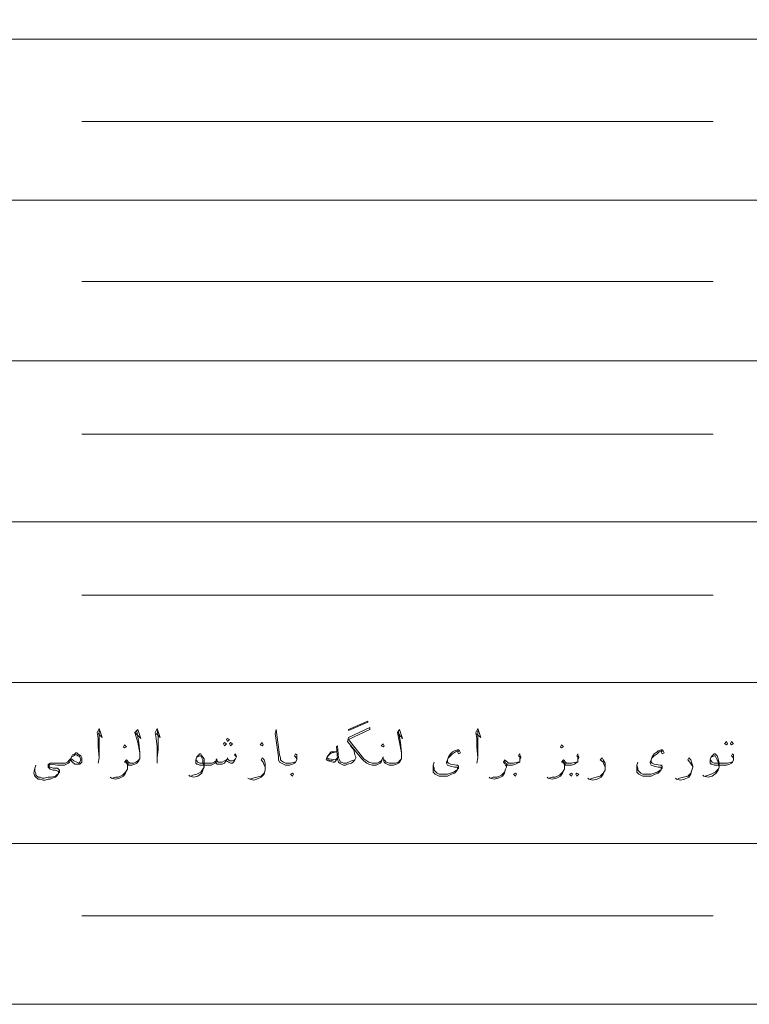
# Model space of a CAD drawing. Header units: metres. Extents: x 5.7 to 89.8, y 4 to 63.5.
# Tile 2 of 59: x 12.9 to 19.8, y 14.6 to 23.9. Entities that reach past the tile are written whole.
import ezdxf

# ---------------------------------------------------------------- set-up
doc = ezdxf.new("R2010")
doc.units = ezdxf.units.M
doc.header["$MEASUREMENT"] = 0
doc.layers.add('PDF8_textt', color=7, linetype='Continuous')

msp = doc.modelspace()

# ---------------------------------------------------------------- linework, layer by layer
at = {"layer": 'PDF8_textt', "lineweight": 20}
for points in [[(11.5414, 14.6266), (45.3951, 14.6266), (45.3951, 33.0414), (11.5414, 33.0414)], [(16.0199, 17.227), (16.2029, 17.3041), (16.2029, 17.2944), (16.0199, 17.2174)], [(14.8738, 17.1114), (14.893, 17.1307), (14.8738, 17.1403), (14.8642, 17.1307)], [(13.901, 17.0536), (13.9203, 17.0633), (13.901, 17.0825), (13.8914, 17.0633)], [(14.8449, 17.0729), (14.8642, 17.0922), (14.8449, 17.1018), (14.8353, 17.0922)], [(14.9027, 17.0729), (14.9219, 17.0922), (14.9027, 17.1018), (14.893, 17.0922)], [(15.2012, 17.0729), (15.2109, 17.0825), (15.2012, 17.1018), (15.182, 17.0825)], [(16.3474, 17.0633), (16.357, 17.0729), (16.3474, 17.0922), (16.3281, 17.0729)], [(18.0328, 17.0536), (18.0521, 17.0633), (18.0328, 17.0825), (18.0232, 17.0633)], [(19.5931, 17.1114), (19.6027, 17.0922), (19.5931, 17.0825), (19.5738, 17.0922)], [(19.6412, 17.1114), (19.6605, 17.0922), (19.6412, 17.0825), (19.6316, 17.0922)], [(13.3906, 16.9381), (13.4002, 16.967), (13.4098, 16.9862), (13.4291, 16.9959), (13.4387, 17.0055), (13.4484, 17.0055), (13.458, 16.9959), (13.4869, 16.9766), (13.4965, 16.9573), (13.4965, 16.9381), (13.4965, 16.9188), (13.4869, 16.9092), (13.4773, 16.8995), (13.458, 16.8995), (13.4484, 16.8995), (13.4291, 16.8995), (13.4098, 16.9188)], [(15.4902, 16.784), (15.4998, 16.8032), (15.4902, 16.8129), (15.4709, 16.8032)], [(17.5994, 16.784), (17.609, 16.8032), (17.5994, 16.8129), (17.5802, 16.8032)], [(18.1291, 16.8129), (18.1388, 16.8032), (18.1291, 16.784), (18.1099, 16.8032)], [(18.1773, 16.8129), (18.1965, 16.8032), (18.1773, 16.784), (18.1677, 16.8032)]]:
    msp.add_lwpolyline(points, close=True, dxfattribs=at)
for points in [[(43.9215, 23.757), (11.5414, 23.757)], [(19.4679, 22.9768), (13.4965, 22.9768)], [(43.9215, 22.2352), (11.5414, 22.2352)], [(19.4679, 21.4647), (13.4965, 21.4647)], [(43.9215, 20.7135), (11.5414, 20.7135)], [(19.4679, 20.0201), (13.4965, 20.0201)], [(43.9215, 19.1918), (11.5414, 19.1918)], [(19.4679, 18.4983), (13.4965, 18.4983)], [(43.9215, 17.67), (11.5414, 17.67)], [(13.6506, 17.1885), (13.6891, 17.15), (13.6603, 17.2366), (13.641, 17.1981), (13.6506, 17.1403), (13.6506, 17.0633), (13.6603, 16.9573), (13.6506, 16.9092)], [(14.1996, 17.1885), (14.2381, 17.15), (14.2092, 17.2366), (14.19, 17.1981), (14.1996, 17.1403), (14.2092, 17.0633), (14.2092, 16.9573), (14.2092, 16.9092)], [(16.4918, 17.2077), (16.5111, 17.1018), (16.5207, 17.0055), (16.5207, 16.967), (16.5207, 16.9477), (16.5111, 16.9284), (16.4918, 16.9092), (16.4726, 16.8995), (16.4437, 16.8899), (16.434, 16.8899), (16.4051, 16.8899), (16.3859, 16.8995), (16.3666, 16.9092), (16.357, 16.9188), (16.3474, 16.9477), (16.3474, 16.967), (16.3377, 16.9477), (16.3281, 16.9188), (16.3185, 16.9092), (16.2992, 16.8995), (16.2799, 16.8899), (16.251, 16.8899), (16.2414, 16.8899), (16.2125, 16.8995), (16.1933, 16.9092), (16.1644, 16.9284), (16.1451, 16.9477), (16.0103, 17.1114), (16.0199, 17.15), (16.2222, 17.2463), (16.2222, 17.227), (16.0199, 17.1307), (16.1644, 16.9477), (16.1933, 16.9284), (16.2125, 16.9188), (16.2414, 16.9092), (16.251, 16.9092), (16.2896, 16.9092), (16.3088, 16.9188), (16.3281, 16.9284), (16.3377, 16.9381)], [(17.2238, 17.1885), (17.272, 17.15), (17.2431, 17.2366), (17.2238, 17.1981), (17.2334, 17.1403), (17.2334, 17.0633), (17.2431, 16.9573), (17.2334, 16.9092)], [(13.6603, 16.9573), (13.6603, 17.0344), (13.6603, 17.1596), (13.6603, 17.2174)], [(14.0166, 17.2077), (14.0359, 17.1018), (14.0455, 17.0055), (14.0455, 16.967), (14.0455, 16.9477), (14.0359, 16.9284), (14.0166, 16.9092), (13.9973, 16.8995), (13.9685, 16.8899), (13.9588, 16.8899), (13.9396, 16.8899), (13.9299, 16.8995), (13.9299, 16.8707), (13.9299, 16.8514), (13.9107, 16.8129), (13.8914, 16.784), (13.8529, 16.7647), (13.8144, 16.7551), (13.7758, 16.7647), (13.7662, 16.7743)], [(13.9973, 17.1981), (14.0551, 17.1403), (14.0262, 17.227), (13.9973, 17.1981), (14.0262, 17.1018), (14.0455, 17.0055)], [(14.2092, 16.9573), (14.2189, 17.0344), (14.2189, 17.1596), (14.2092, 17.2174)], [(15.5287, 16.9381), (15.5287, 16.9477), (15.5191, 16.967), (15.5094, 16.9766), (15.5191, 16.9959), (15.5287, 16.9862), (15.5287, 16.967), (15.5287, 16.9573), (15.5287, 16.9381), (15.5191, 16.9188), (15.5094, 16.9092), (15.4902, 16.8995), (15.4613, 16.8899), (15.4228, 16.8899), (15.4035, 16.8995), (15.3842, 16.9092), (15.365, 16.9188), (15.3553, 16.9381), (15.3553, 16.967), (15.3264, 17.1885), (15.3361, 17.227), (15.365, 16.9862), (15.3746, 16.9573), (15.3746, 16.9381), (15.3842, 16.9284), (15.4035, 16.9188), (15.4228, 16.9092), (15.4709, 16.9092), (15.5094, 16.9188), (15.5191, 16.9188)], [(16.4822, 17.1981), (16.5303, 17.1403), (16.5015, 17.227), (16.4822, 17.1981), (16.5015, 17.1018), (16.5207, 17.0055)], [(17.2431, 16.9573), (17.2431, 17.0344), (17.2431, 17.1596), (17.2431, 17.2174)], [(16.0392, 17.0729), (16.0681, 17.0344), (16.0777, 16.9862), (16.0873, 16.967), (16.0873, 16.9573), (16.0777, 16.9381), (16.0584, 16.9188), (16.0488, 16.9092), (16.0103, 16.8995), (15.991, 16.8899), (15.9814, 16.8899), (15.9717, 16.8899), (15.9525, 16.8995), (15.9332, 16.9092), (15.9236, 16.9188), (15.914, 16.9477), (15.9043, 17.0633), (15.914, 17.0729), (15.9236, 16.9573), (15.9332, 16.9381), (15.9428, 16.9188), (15.9525, 16.9188), (15.9717, 16.9092), (15.9814, 16.9092), (16.0006, 16.9092), (16.0199, 16.9188), (16.0488, 16.9284), (16.0777, 16.9381)], [(13.4002, 16.967), (13.4195, 16.9766), (13.4291, 16.9862), (13.4484, 16.9862), (13.458, 16.9766), (13.4676, 16.9766), (13.4773, 16.967), (13.4869, 16.9381), (13.4773, 16.9188), (13.4676, 16.9092), (13.4484, 16.9188), (13.4195, 16.9284), (13.4002, 16.9477)], [(14.9605, 16.967), (14.9412, 16.9862), (14.9508, 16.9959), (14.9605, 16.967), (14.9508, 16.9477), (14.9412, 16.9284), (14.9316, 16.9188), (14.9219, 16.9092), (14.9027, 16.9092), (14.8834, 16.9188), (14.8642, 16.9284), (14.8642, 16.9381), (14.8449, 16.9092), (14.8256, 16.8995), (14.816, 16.8995), (14.7967, 16.8995), (14.7775, 16.8995), (14.7678, 16.9092), (14.7678, 16.9284), (14.7582, 16.9092), (14.7389, 16.8995), (14.7197, 16.8899), (14.6908, 16.8899), (14.6137, 16.8899), (14.5945, 16.8995), (14.5848, 16.8995), (14.5752, 16.9092), (14.5752, 16.9284), (14.5752, 16.9381), (14.5848, 16.967), (14.6041, 16.9862), (14.6137, 16.9959), (14.6234, 16.9959), (14.633, 16.9766), (14.6523, 16.9477), (14.6523, 16.9092), (14.6523, 16.8707), (14.6426, 16.8418), (14.633, 16.8129), (14.5945, 16.784), (14.556, 16.7743), (14.5174, 16.784), (14.5078, 16.7936)], [(14.5848, 16.967), (14.5945, 16.967), (14.6137, 16.9766), (14.6234, 16.9766), (14.633, 16.9573), (14.6426, 16.9381), (14.6426, 16.9188), (14.6523, 16.8707), (14.6426, 16.8514), (14.6234, 16.8225), (14.5848, 16.8032), (14.5463, 16.7936), (14.5271, 16.784)], [(14.8738, 16.9573), (14.8738, 16.9477)], [(15.2301, 16.8707), (15.2205, 16.8899), (15.2109, 16.9188), (15.1916, 16.9381), (15.2012, 16.9573), (15.2205, 16.9381), (15.2301, 16.9092), (15.2301, 16.8803), (15.2301, 16.8707), (15.2301, 16.8418), (15.2205, 16.8032), (15.1916, 16.7743), (15.1531, 16.7551), (15.1242, 16.7454), (15.0857, 16.7551), (15.0664, 16.7647)], [(15.914, 16.9477), (15.8851, 16.9188), (15.8754, 16.9188), (15.8273, 16.9284), (15.808, 16.9381), (15.8176, 16.967), (15.8465, 17.0055), (15.8562, 17.0151), (15.8658, 17.0151), (15.9043, 17.0151), (15.8658, 17.0055), (15.8465, 16.9959), (15.8176, 16.967), (15.8176, 16.9573), (15.8273, 16.9477), (15.8369, 16.9477), (15.8947, 16.9381), (15.914, 16.9573)], [(17.0504, 17.0151), (17.0601, 16.9959), (17.0793, 17.0055), (17.0697, 17.0248), (17.0601, 17.0344), (17.0504, 17.0344), (17.0215, 17.0248), (17.0023, 17.0151), (16.983, 16.9959), (16.9638, 16.967), (16.9541, 16.9381), (16.9445, 16.9188), (16.9445, 16.9092), (16.9541, 16.8899), (16.983, 16.8803), (17.0215, 16.8707), (17.0408, 16.8707), (17.0504, 16.8707), (17.0504, 16.861), (17.0504, 16.8418), (17.0408, 16.8418), (17.0119, 16.8225), (16.983, 16.8129), (16.9541, 16.8032), (16.9156, 16.8032), (16.8963, 16.8032), (16.8771, 16.8032), (16.8578, 16.8129), (16.8385, 16.8321), (16.8289, 16.8418), (16.8289, 16.861), (16.8193, 16.8899)], [(17.0601, 17.0151), (17.0504, 17.0248), (17.0312, 17.0151), (17.0023, 16.9959), (16.983, 16.9766), (16.9638, 16.9573), (16.9541, 16.9381), (16.9541, 16.9188), (16.9638, 16.9092), (16.983, 16.8995), (17.0408, 16.8899), (17.0504, 16.8899), (17.0601, 16.8803), (17.0601, 16.861), (17.0504, 16.8514), (17.0408, 16.8321), (17.0215, 16.8129), (16.9926, 16.8032), (16.9734, 16.7936), (16.9541, 16.784), (16.9156, 16.784), (16.906, 16.784), (16.8771, 16.784), (16.8578, 16.7936), (16.8385, 16.8032), (16.8193, 16.8225), (16.8193, 16.8514), (16.8193, 16.8899), (16.8289, 16.9188)], [(17.6379, 16.9381), (17.6379, 16.9477), (17.6379, 16.967), (17.6283, 16.9766), (17.6379, 16.9959), (17.6379, 16.9862), (17.6476, 16.967), (17.6476, 16.9573), (17.6379, 16.9381), (17.6379, 16.9188), (17.6187, 16.9092), (17.5994, 16.8995), (17.5705, 16.8899), (17.5416, 16.8899), (17.5224, 16.8899), (17.5127, 16.8995), (17.5127, 16.8707), (17.5031, 16.8514), (17.4935, 16.8129), (17.4742, 16.784), (17.4357, 16.7647), (17.3972, 16.7551), (17.3586, 16.7647), (17.349, 16.7743)], [(18.1869, 16.9381), (18.1869, 16.9477), (18.1869, 16.967), (18.1773, 16.9766), (18.1869, 16.9959), (18.1869, 16.9862), (18.1965, 16.967), (18.1965, 16.9573), (18.1869, 16.9381), (18.1869, 16.9188), (18.1677, 16.9092), (18.158, 16.8995), (18.1291, 16.8899), (18.0906, 16.8899), (18.0713, 16.8899), (18.0617, 16.8995), (18.0617, 16.8707), (18.0617, 16.8514), (18.0424, 16.8129), (18.0232, 16.784), (17.9847, 16.7647), (17.9461, 16.7551), (17.9076, 16.7647), (17.898, 16.7743)], [(18.447, 16.8707), (18.4373, 16.8899), (18.4277, 16.9188), (18.3988, 16.9381), (18.4181, 16.9573), (18.4277, 16.9381), (18.447, 16.9092), (18.447, 16.8803), (18.447, 16.8707), (18.447, 16.8418), (18.4277, 16.8032), (18.4084, 16.7743), (18.3699, 16.7551), (18.3314, 16.7454), (18.2929, 16.7551), (18.2832, 16.7647)], [(18.9767, 17.0151), (18.9863, 16.9959), (19.0056, 17.0055), (18.9959, 17.0248), (18.9863, 17.0344), (18.9767, 17.0344), (18.9478, 17.0248), (18.9381, 17.0151), (18.9093, 16.9959), (18.89, 16.967), (18.8804, 16.9381), (18.8707, 16.9188), (18.8707, 16.9092), (18.8804, 16.8899), (18.9093, 16.8803), (18.9478, 16.8707), (18.967, 16.8707), (18.9767, 16.8707), (18.9767, 16.861), (18.9767, 16.8418), (18.967, 16.8418), (18.9381, 16.8225), (18.9093, 16.8129), (18.8804, 16.8032), (18.8418, 16.8032), (18.8226, 16.8032), (18.8033, 16.8032), (18.7841, 16.8129), (18.7648, 16.8321), (18.7552, 16.8418), (18.7552, 16.861), (18.7455, 16.8899)], [(18.9863, 17.0151), (18.9767, 17.0248), (18.9574, 17.0151), (18.9381, 16.9959), (18.9093, 16.9766), (18.89, 16.9573), (18.8804, 16.9381), (18.8804, 16.9188), (18.89, 16.9092), (18.9093, 16.8995), (18.967, 16.8899), (18.9767, 16.8899), (18.9863, 16.8803), (18.9863, 16.861), (18.9767, 16.8514), (18.967, 16.8321), (18.9478, 16.8129), (18.9189, 16.8032), (18.8996, 16.7936), (18.8804, 16.784), (18.8418, 16.784), (18.8322, 16.784), (18.8033, 16.784), (18.7841, 16.7936), (18.7648, 16.8032), (18.7455, 16.8225), (18.7455, 16.8514), (18.7455, 16.8899), (18.7552, 16.9188)], [(19.2752, 16.8707), (19.2656, 16.8899), (19.2463, 16.9188), (19.2271, 16.9381), (19.2367, 16.9573), (19.256, 16.9381), (19.2656, 16.9092), (19.2752, 16.8803), (19.2752, 16.8707), (19.2656, 16.8418), (19.256, 16.8032), (19.2367, 16.7743), (19.1982, 16.7551), (19.1597, 16.7454), (19.1211, 16.7551), (19.1115, 16.7647)], [(19.6605, 16.9381), (19.6605, 16.9477), (19.6509, 16.967), (19.6412, 16.9766), (19.6509, 16.9959), (19.6605, 16.9862), (19.6605, 16.967), (19.6605, 16.9573), (19.6605, 16.9381), (19.6509, 16.9188), (19.6412, 16.9092), (19.622, 16.8995), (19.5931, 16.8899), (19.5545, 16.8899), (19.4775, 16.8899), (19.4582, 16.8995), (19.4486, 16.8995), (19.439, 16.9092), (19.439, 16.9284), (19.439, 16.9381), (19.4486, 16.967), (19.4679, 16.9862), (19.4775, 16.9959), (19.4871, 16.9959), (19.5064, 16.9766), (19.516, 16.9477), (19.5257, 16.9092), (19.5257, 16.8707), (19.516, 16.8418), (19.4968, 16.8129), (19.4582, 16.784), (19.4197, 16.7743), (19.3812, 16.784), (19.3716, 16.7936)], [(19.4486, 16.967), (19.4582, 16.967), (19.4775, 16.9766), (19.4871, 16.9766), (19.4968, 16.9573), (19.5064, 16.9381), (19.516, 16.9188), (19.5257, 16.8707), (19.516, 16.8514), (19.4871, 16.8225), (19.4486, 16.8032), (19.4197, 16.7936), (19.3908, 16.784)], [(13.3906, 16.9381), (13.3809, 16.9188), (13.3713, 16.9092), (13.3521, 16.8995), (13.3328, 16.8899), (13.3135, 16.8899), (13.2654, 16.8899), (13.198, 16.8995), (13.1883, 16.8899), (13.1883, 16.8803), (13.1883, 16.8707), (13.198, 16.8707), (13.2268, 16.861), (13.2654, 16.861), (13.275, 16.8514), (13.2846, 16.8418), (13.2846, 16.8225), (13.275, 16.8129), (13.2654, 16.7936), (13.2461, 16.7743), (13.2172, 16.7647), (13.198, 16.7551), (13.1787, 16.7551), (13.1498, 16.7454), (13.1305, 16.7454), (13.1016, 16.7551), (13.0824, 16.7551), (13.0631, 16.7743), (13.0535, 16.784), (13.0439, 16.8129), (13.0535, 16.861), (13.0631, 16.8899)], [(13.0535, 16.861), (13.0535, 16.8321), (13.0631, 16.8129), (13.0631, 16.7936), (13.0824, 16.7743), (13.1016, 16.7743), (13.1209, 16.7647), (13.1402, 16.7647), (13.1787, 16.7743), (13.2076, 16.7743), (13.2461, 16.784), (13.2654, 16.8032), (13.275, 16.8032), (13.275, 16.8225), (13.275, 16.8321), (13.2654, 16.8321), (13.2461, 16.8418), (13.2268, 16.8418), (13.198, 16.8514), (13.1883, 16.861), (13.1787, 16.8707), (13.1787, 16.8803), (13.1787, 16.8995), (13.1883, 16.8995), (13.198, 16.9092), (13.2943, 16.9092), (13.3135, 16.9092), (13.3424, 16.9092), (13.3617, 16.9188), (13.3809, 16.9381), (13.3906, 16.9477)], [(14.0455, 16.9477), (14.0262, 16.9284), (14.007, 16.9188), (13.9877, 16.9092), (13.9588, 16.9092), (13.9492, 16.9092), (13.9396, 16.9188), (13.9203, 16.9381), (13.901, 16.9188), (13.9203, 16.9092), (13.9299, 16.8899), (13.9299, 16.8803)], [(13.9396, 16.8995), (13.9299, 16.9092), (13.9107, 16.9284)], [(14.5752, 16.9381), (14.5848, 16.9284), (14.5945, 16.9188), (14.6137, 16.9092), (14.6908, 16.9092), (14.7293, 16.9092), (14.7486, 16.9188), (14.7678, 16.9284), (14.7678, 16.9381), (14.7871, 16.9188), (14.8064, 16.9188), (14.8256, 16.9188), (14.8449, 16.9284), (14.8642, 16.9381), (14.8738, 16.9477), (14.8834, 16.9381), (14.893, 16.9284), (14.9219, 16.9284), (14.9412, 16.9381), (14.9508, 16.9477)], [(14.7775, 16.9477), (14.7678, 16.9381)], [(15.8754, 16.9284), (15.8176, 16.9381)], [(16.5207, 16.9477), (16.5015, 16.9284), (16.4918, 16.9188), (16.4629, 16.9092), (16.434, 16.9092), (16.4051, 16.9092), (16.3763, 16.9188), (16.3666, 16.9284), (16.357, 16.9381)], [(17.5127, 16.8803), (17.5031, 16.8899), (17.4935, 16.9092), (17.4838, 16.9188), (17.4935, 16.9381), (17.5224, 16.9188), (17.532, 16.9092), (17.5416, 16.9092), (17.5802, 16.9092), (17.6187, 16.9188), (17.6379, 16.9188)], [(17.5224, 16.8995), (17.5031, 16.9092), (17.4935, 16.9284)], [(18.0617, 16.8803), (18.0617, 16.8899), (18.0521, 16.9092), (18.0328, 16.9188), (18.0521, 16.9381), (18.0713, 16.9188), (18.081, 16.9092), (18.0906, 16.9092), (18.1291, 16.9092), (18.1677, 16.9188), (18.1869, 16.9188)], [(18.0713, 16.8995), (18.0617, 16.9092), (18.0424, 16.9284)], [(19.439, 16.9381), (19.4486, 16.9284), (19.4582, 16.9188), (19.4775, 16.9092), (19.5545, 16.9092), (19.6027, 16.9092), (19.6412, 16.9188), (19.6509, 16.9188)], [(13.7855, 16.7647), (13.8144, 16.7743), (13.8432, 16.7743), (13.8818, 16.7936), (13.9107, 16.8225), (13.9299, 16.8514)], [(15.0857, 16.7551), (15.1146, 16.7647), (15.1531, 16.7743), (15.1916, 16.784), (15.2205, 16.8129), (15.2301, 16.8418)], [(17.3683, 16.7647), (17.3875, 16.7743), (17.4261, 16.7743), (17.4646, 16.7936), (17.4935, 16.8225), (17.5031, 16.8514)], [(17.9172, 16.7647), (17.9461, 16.7743), (17.975, 16.7743), (18.0136, 16.7936), (18.0424, 16.8225), (18.0617, 16.8514)], [(18.3025, 16.7551), (18.3314, 16.7647), (18.3603, 16.7743), (18.3988, 16.784), (18.4277, 16.8129), (18.447, 16.8418)], [(19.1308, 16.7551), (19.15, 16.7647), (19.1886, 16.7743), (19.2271, 16.784), (19.256, 16.8129), (19.2656, 16.8418)], [(43.9215, 16.1483), (11.5414, 16.1483)], [(19.4679, 15.4645), (13.4965, 15.4645)]]:
    msp.add_lwpolyline(points, dxfattribs=at)

doc.saveas('drawing.dxf')
